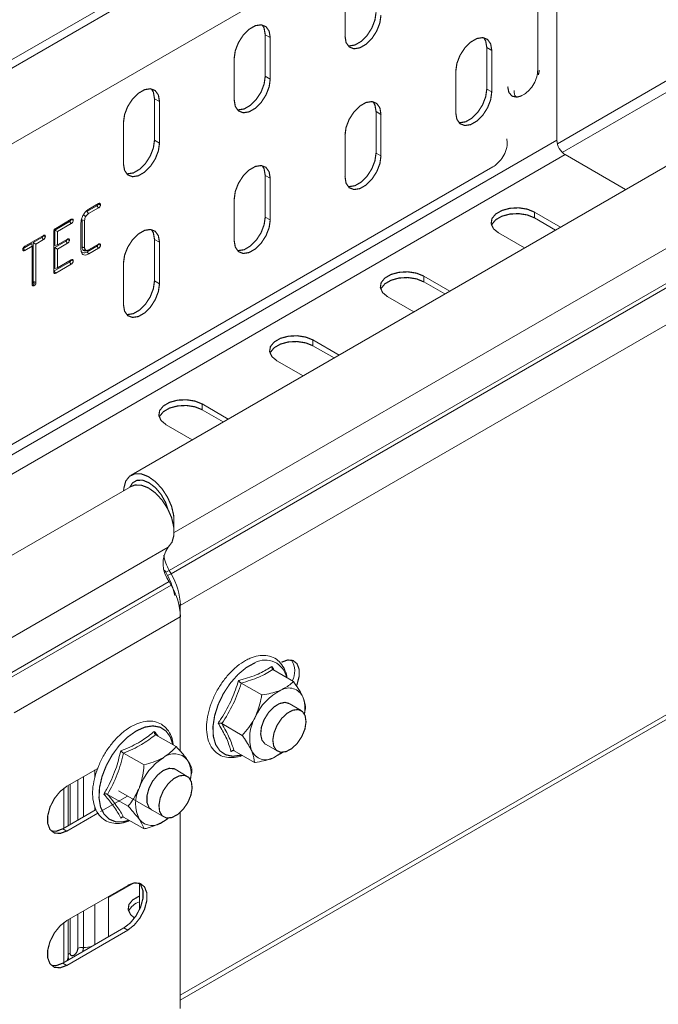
# Model space of a CAD drawing. Header units: millimetres. Extents: x 277 to 1082, y -1296 to 1314.
# Tile 9 of 29: x 575 to 656, y -839 to -713. Entities that reach past the tile are written whole.
import ezdxf

# ---------------------------------------------------------------- set-up
doc = ezdxf.new("R2010")
doc.units = ezdxf.units.MM
doc.linetypes.add('K5LT32768', pattern=[0])
doc.linetypes.add('K5LT32769', pattern=[0])

msp = doc.modelspace()

# ---------------------------------------------------------------- linework, layer by layer
at = {"color": 7, "linetype": 'K5LT32768', "lineweight": 15}
for p, q in [((531.89, -742.25), (720.45, -633.39)), ((778.59, -661.7), (589.08, -771.1)), ((783.47, -673.85), (593.96, -783.25)), ((783.71, -674.28), (594.2, -783.68)), ((784.88, -678.33), (595.37, -787.73)), ((641.2, -680.26), (531.59, -743.54)), ((643.44, -728.34), (643.44, -682.24)), ((517.91, -761.11), (635.29, -693.35)), ((641, -719.39), (641, -694.89)), ((616.4, -709.73), (616.4, -715.04)), ((606.21, -714.87), (606.85, -715.24)), ((606.21, -720.18), (606.21, -714.87)), ((606.85, -720.55), (606.85, -715.24)), ((634.5, -716.51), (635.13, -716.88)), ((634.5, -721.82), (634.5, -716.51)), ((635.13, -722.18), (635.13, -716.88)), ((602.25, -717.89), (602.25, -723.2)), ((630.54, -719.53), (630.54, -724.84)), ((606.21, -720.18), (606.85, -720.55)), ((634.5, -721.82), (635.13, -722.18)), ((592.07, -723.04), (592.71, -723.41)), ((592.07, -728.35), (592.07, -723.04)), ((592.71, -728.71), (592.71, -723.41)), ((620.36, -724.67), (620.99, -725.04)), ((620.36, -729.98), (620.36, -724.67)), ((620.99, -730.35), (620.99, -725.04)), ((588.11, -726.06), (588.11, -731.37)), ((616.4, -727.69), (616.4, -733)), ((509.09, -805.9), (643.44, -728.34)), ((592.07, -728.35), (592.71, -728.71)), ((784.88, -728.09), (595.37, -837.49)), ((595.37, -838.1), (784.5, -728.92)), ((510.15, -807.74), (644.5, -730.18)), ((620.36, -729.98), (620.99, -730.35)), ((652.23, -734.64), (644.5, -730.18)), ((517.91, -799.49), (635.29, -731.73)), ((606.21, -732.84), (606.85, -733.2)), ((606.21, -738.15), (606.21, -732.84)), ((606.85, -738.51), (606.85, -733.2)), ((583.68, -737.15), (584.93, -736.43)), ((602.25, -735.86), (602.25, -741.17)), ((584.71, -736.71), (583.44, -737.44)), ((584.93, -736.97), (583.66, -737.7)), ((584.71, -736.71), (584.93, -736.97)), ((643.92, -739.44), (640.59, -737.52)), ((640.59, -738.25), (640.59, -737.52)), ((581.24, -738.72), (579.34, -739.81)), ((579.46, -739.59), (581.45, -738.43)), ((581.45, -738.98), (579.67, -740)), ((581.24, -738.72), (581.45, -738.98)), ((581.37, -738.51), (581.7, -738.56)), ((582.68, -742.3), (582.68, -738.87)), ((582.82, -738.52), (582.82, -742)), ((582.82, -738.52), (583.15, -738.57)), ((583.15, -738.57), (583.15, -742.05)), ((606.21, -738.15), (606.85, -738.51)), ((643.29, -739.81), (640.59, -738.25)), ((579.21, -745.18), (579.21, -740.02)), ((579.34, -739.81), (579.34, -741.79)), ((579.34, -739.81), (579.67, -740)), ((579.67, -740), (579.67, -741.7)), ((636, -740.17), (639.33, -742.09)), ((576.37, -741.52), (575.29, -742.15)), ((575.5, -741.87), (577.9, -740.49)), ((576.37, -741.52), (576.46, -741.86)), ((577.68, -740.77), (576.6, -741.39)), ((576.6, -741.39), (576.6, -746.42)), ((576.6, -741.39), (576.93, -741.59)), ((577.9, -741.03), (576.93, -741.59)), ((577.68, -740.77), (577.9, -741.03)), ((580.74, -741.24), (579.34, -742.05)), ((579.67, -741.7), (580.96, -740.96)), ((580.96, -741.5), (579.67, -742.24)), ((580.74, -741.24), (580.96, -741.5)), ((580.88, -741.03), (581.21, -741.09)), ((592.07, -741), (592.71, -741.37)), ((592.07, -746.31), (592.07, -741)), ((592.71, -746.68), (592.71, -741.37)), ((575.26, -742.31), (575.32, -742.44)), ((575.29, -742.15), (575.5, -742.41)), ((576.46, -741.86), (575.5, -742.41)), ((576.46, -746.74), (576.46, -741.86)), ((576.93, -741.59), (576.93, -746.47)), ((579.34, -741.79), (579.67, -741.7)), ((579.34, -742.05), (579.34, -744.73)), ((579.34, -742.05), (579.67, -742.24)), ((579.67, -742.24), (579.67, -744.64)), ((584.71, -741.88), (583.47, -742.6)), ((583.66, -742.34), (584.93, -741.61)), ((584.93, -742.14), (583.68, -742.86)), ((584.71, -741.88), (584.93, -742.14)), ((584.84, -741.67), (585.18, -741.73)), ((581.24, -743.89), (579.24, -745.04)), ((579.67, -744.64), (581.45, -743.61)), ((581.24, -743.89), (581.45, -744.15)), ((581.37, -743.68), (581.7, -743.74)), ((588.11, -744.02), (588.11, -749.33)), ((579.24, -745.04), (579.21, -745.06)), ((579.34, -744.73), (579.67, -744.64)), ((581.45, -744.15), (579.46, -745.3)), ((592.07, -746.31), (592.71, -746.68)), ((629.78, -747.6), (626.45, -745.68)), ((626.45, -746.42), (626.45, -745.68)), ((629.14, -747.97), (626.45, -746.42)), ((576.49, -746.63), (576.46, -746.64)), ((576.49, -746.63), (576.7, -746.9)), ((576.57, -746.56), (576.86, -746.73)), ((621.85, -748.33), (625.18, -750.26)), ((615.64, -755.77), (612.31, -753.84)), ((612.31, -754.58), (612.31, -753.84)), ((615, -756.13), (612.31, -754.58)), ((607.71, -756.5), (611.04, -758.42)), ((601.5, -763.93), (598.17, -762.01)), ((598.17, -762.74), (598.17, -762.01)), ((600.86, -764.3), (598.17, -762.74)), ((593.57, -764.66), (596.9, -766.58)), ((589.08, -772.54), (567.87, -784.78)), ((593.83, -780.28), (572.62, -792.53)), ((593.36, -783.22), (593.5, -783.49)), ((593.96, -783.25), (593.5, -783.49)), ((593.5, -783.49), (593.74, -783.92)), ((594.2, -783.68), (593.74, -783.92)), ((593.96, -783.25), (594.2, -783.68)), ((593.96, -784.69), (572.75, -796.93)), ((594.2, -785.12), (572.99, -797.37)), ((594.2, -785.12), (593.96, -784.69)), ((595.37, -787.73), (595.37, -806.37)), ((595.37, -789.17), (574.16, -801.42)), ((595.37, -806.37), (595.37, -789.17)), ((607.07, -795.5), (607.3, -795.92)), ((607.2, -795.92), (609.81, -797.42)), ((603.16, -797.64), (605.76, -799.14)), ((610.8, -801.14), (609.25, -800.24)), ((611.37, -800.88), (611.17, -801.6)), ((600.67, -802.81), (603.27, -804.31)), ((592.21, -804.23), (594.82, -805.73)), ((606.25, -805.44), (607.8, -806.34)), ((588.13, -806.58), (590.74, -808.09)), ((602.2, -806.26), (601.84, -806.38)), ((602.23, -806.27), (604.83, -807.77)), ((608.46, -806.43), (607.28, -807.16)), ((584.83, -808.52), (580.88, -810.8)), ((596.26, -809.54), (594.7, -808.64)), ((581.04, -815.85), (581.04, -810.71)), ((586.09, -811.85), (588.7, -813.35)), ((587.46, -811.39), (593.26, -814.73)), ((585.18, -814.03), (588.61, -812.05)), ((580.38, -816.23), (584.63, -813.78)), ((580.88, -816.52), (584.84, -814.23)), ((595.37, -814.13), (595.37, -837.49)), ((595.37, -839.18), (595.37, -814.13)), ((588.06, -814.73), (587.76, -814.86)), ((588.13, -814.75), (590.74, -816.25)), ((580.38, -816.23), (580.88, -816.52)), ((589.41, -823.16), (586.2, -825.01)), ((590.16, -823.2), (590.16, -826.55)), ((588.65, -823.46), (580.88, -827.95)), ((586.2, -829.87), (586.2, -824.87)), ((581.04, -832.62), (581.04, -827.86)), ((580.38, -833.38), (588.16, -828.89)), ((580.88, -833.67), (588.65, -829.18)), ((588.16, -828.89), (588.65, -829.18)), ((586.21, -830.02), (586.2, -829.87)), ((580.38, -833.38), (580.88, -833.67))]:
    msp.add_line(p, q, dxfattribs=at)
at = {"color": 8, "linetype": 'K5LT32769', "lineweight": 15, "true_color": 0x808080}
for p, q in [((783.34, -669.44), (594.58, -778.41)), ((714.8, -687.64), (643.51, -728.8)), ((715.44, -688.74), (644.14, -729.9)), ((595.37, -787.73), (595.18, -787.62)), ((584.47, -808.73), (584.47, -809.6)), ((581.29, -810.56), (581.29, -815.71)), ((582.28, -815.14), (582.28, -809.99)), ((583.01, -814.72), (583.01, -809.57)), ((580.51, -816.16), (580.51, -811.04)), ((584.47, -813.44), (584.47, -813.87)), ((583.01, -831.37), (583.01, -826.72)), ((584.47, -825.88), (584.47, -831.02)), ((580.51, -833.3), (580.51, -828.19)), ((581.29, -827.71), (581.29, -832.09)), ((582.28, -831.52), (582.28, -827.14))]:
    msp.add_line(p, q, dxfattribs=at)
at = {"color": 7, "linetype": 'K5LT32768', "const_width": 0.15}
for points in [[(616.4, -715.04), (616.53, -715.87), (616.93, -716.43), (617.54, -716.67), (618.29, -716.55), (619.09, -716.09), (619.84, -715.35), (620.45, -714.4), (620.85, -713.37), (620.99, -712.38)], [(616.78, -716.29), (616.91, -716.31), (617.66, -716.19), (618.46, -715.73), (619.21, -714.98), (619.82, -714.03), (620.22, -713), (620.36, -712.02)], [(606.85, -715.24), (606.71, -714.41), (606.31, -713.85), (605.7, -713.61), (604.95, -713.72), (604.15, -714.18), (603.4, -714.93), (602.79, -715.88), (602.39, -716.91), (602.25, -717.89)], [(606.21, -714.87), (606.07, -714.05), (605.83, -713.62)], [(635.13, -716.88), (635, -716.05), (634.6, -715.48), (633.99, -715.24), (633.24, -715.36), (632.44, -715.82), (631.69, -716.57), (631.08, -717.51), (630.68, -718.54), (630.54, -719.53)], [(634.5, -716.51), (634.36, -715.68), (634.11, -715.26)], [(602.64, -724.45), (602.77, -724.47), (603.52, -724.35), (604.31, -723.89), (605.06, -723.14), (605.68, -722.2), (606.07, -721.17), (606.21, -720.18)], [(602.25, -723.2), (602.39, -724.03), (602.79, -724.6), (603.4, -724.84), (604.15, -724.72), (604.95, -724.26), (605.7, -723.51), (606.31, -722.56), (606.71, -721.54), (606.85, -720.55)], [(638.81, -722.72), (638.35, -722.84), (637.73, -722.72), (637.32, -722.24), (637.17, -721.48)], [(592.71, -723.41), (592.57, -722.58), (592.17, -722.01), (591.56, -721.77), (590.81, -721.89), (590.01, -722.35), (589.26, -723.1), (588.65, -724.04), (588.25, -725.07), (588.11, -726.06)], [(592.07, -723.04), (591.93, -722.21), (591.68, -721.79)], [(630.54, -724.84), (630.68, -725.67), (631.08, -726.23), (631.69, -726.47), (632.44, -726.35), (633.24, -725.89), (633.99, -725.15), (634.6, -724.2), (635, -723.17), (635.13, -722.18)], [(630.92, -726.09), (631.05, -726.11), (631.8, -725.99), (632.6, -725.53), (633.35, -724.78), (633.96, -723.83), (634.36, -722.8), (634.5, -721.82)], [(620.99, -725.04), (620.85, -724.21), (620.45, -723.65), (619.84, -723.41), (619.09, -723.52), (618.29, -723.98), (617.54, -724.73), (616.93, -725.68), (616.53, -726.71), (616.4, -727.69)], [(620.36, -724.67), (620.22, -723.85), (619.97, -723.42)], [(588.11, -731.37), (588.25, -732.19), (588.65, -732.76), (589.26, -733), (590.01, -732.88), (590.81, -732.42), (591.56, -731.67), (592.17, -730.73), (592.57, -729.7), (592.71, -728.71)], [(588.5, -732.62), (588.62, -732.63), (589.37, -732.52), (590.17, -732.05), (590.92, -731.31), (591.53, -730.36), (591.93, -729.33), (592.07, -728.35)], [(616.78, -734.25), (616.91, -734.27), (617.66, -734.15), (618.46, -733.69), (619.21, -732.94), (619.82, -732), (620.22, -730.97), (620.36, -729.98)], [(616.4, -733), (616.53, -733.83), (616.93, -734.4), (617.54, -734.64), (618.29, -734.52), (619.09, -734.06), (619.84, -733.31), (620.45, -732.36), (620.85, -731.34), (620.99, -730.35)], [(606.85, -733.2), (606.71, -732.38), (606.31, -731.81), (605.7, -731.57), (604.95, -731.69), (604.15, -732.15), (603.4, -732.9), (602.79, -733.84), (602.39, -734.87), (602.25, -735.86)], [(606.21, -732.84), (606.07, -732.01), (605.83, -731.59)], [(583.44, -737.44), (583.51, -737.52), (583.57, -737.6), (583.66, -737.7)], [(640.59, -737.52), (639.67, -737.14), (638.58, -736.97), (637.45, -737.03), (636.43, -737.31), (635.63, -737.77), (635.15, -738.36), (635.06, -739.01), (635.35, -739.64), (636, -740.17)], [(640.59, -738.25), (639.67, -737.88), (638.58, -737.71), (637.45, -737.77), (636.43, -738.04), (635.63, -738.5), (635.15, -739.09), (635.11, -739.21)], [(583, -737.9), (583.09, -737.95), (583.18, -738.01), (583.3, -738.08)], [(602.25, -741.17), (602.39, -741.99), (602.79, -742.56), (603.4, -742.8), (604.15, -742.68), (604.95, -742.22), (605.7, -741.47), (606.31, -740.53), (606.71, -739.5), (606.85, -738.51)], [(602.64, -742.42), (602.77, -742.43), (603.52, -742.32), (604.31, -741.85), (605.06, -741.11), (605.68, -740.16), (606.07, -739.13), (606.21, -738.15)], [(592.71, -741.37), (592.57, -740.54), (592.17, -739.97), (591.56, -739.73), (590.81, -739.85), (590.01, -740.31), (589.26, -741.06), (588.65, -742.01), (588.25, -743.03), (588.11, -744.02)], [(592.07, -741), (591.93, -740.17), (591.68, -739.75)], [(582.82, -742), (582.92, -742.02), (583.02, -742.03), (583.15, -742.05)], [(583, -742.41), (583.15, -742.39), (583.3, -742.38)], [(583.2, -742.45), (583.33, -742.43), (583.46, -742.41)], [(583.47, -742.6), (583.53, -742.68), (583.6, -742.76), (583.68, -742.86)], [(579.24, -745.04), (579.34, -745.17), (579.46, -745.3)], [(626.45, -745.68), (625.53, -745.31), (624.43, -745.14), (623.31, -745.2), (622.29, -745.47), (621.49, -745.93), (621.01, -746.52), (620.91, -747.17), (621.21, -747.8), (621.85, -748.33)], [(576.6, -746.42), (576.76, -746.45), (576.93, -746.47)], [(588.5, -750.58), (588.62, -750.6), (589.37, -750.48), (590.17, -750.02), (590.92, -749.27), (591.53, -748.33), (591.93, -747.3), (592.07, -746.31)], [(626.45, -746.42), (625.53, -746.04), (624.43, -745.87), (623.31, -745.93), (622.29, -746.21), (621.49, -746.67), (621.01, -747.26), (620.96, -747.37)], [(588.11, -749.33), (588.25, -750.16), (588.65, -750.73), (589.26, -750.96), (590.01, -750.85), (590.81, -750.39), (591.56, -749.64), (592.17, -748.69), (592.57, -747.66), (592.71, -746.68)], [(612.31, -753.84), (611.38, -753.47), (610.29, -753.3), (609.17, -753.36), (608.15, -753.63), (607.35, -754.1), (606.87, -754.69), (606.77, -755.33), (607.06, -755.96), (607.71, -756.5)], [(612.31, -754.58), (611.38, -754.21), (610.29, -754.04), (609.17, -754.09), (608.15, -754.37), (607.35, -754.83), (606.87, -755.42), (606.82, -755.54)], [(598.17, -762.01), (597.24, -761.64), (596.15, -761.47), (595.03, -761.52), (594, -761.8), (593.21, -762.26), (592.73, -762.85), (592.63, -763.5), (592.92, -764.13), (593.57, -764.66)], [(598.17, -762.74), (597.24, -762.37), (596.15, -762.2), (595.03, -762.26), (594, -762.53), (593.21, -762.99), (592.73, -763.58), (592.68, -763.7)], [(588.14, -773.08), (588.16, -772.75), (588.4, -771.86), (588.88, -771.24), (589.56, -770.92), (590.38, -770.93), (591.29, -771.28), (592.2, -771.93), (593.04, -772.84), (593.74, -773.92), (594.26, -775.09), (594.53, -776.26), (594.55, -777.33), (594.51, -777.58)], [(588.93, -772.63), (589.26, -772.09), (589.84, -771.75), (590.58, -771.74), (591.39, -772.08), (592.21, -772.71), (592.93, -773.58), (593.5, -774.61), (593.79, -775.46)], [(593.83, -780.28), (594.31, -779.65), (594.55, -778.77), (594.53, -777.7), (594.26, -776.53), (593.74, -775.36), (593.04, -774.28), (592.2, -773.37), (591.29, -772.72), (590.38, -772.37), (589.56, -772.36), (589.08, -772.54)], [(608.28, -794.98), (609.06, -794.69), (609.75, -794.75), (610.27, -795.16), (610.54, -795.87), (610.54, -796.79), (610.27, -797.82), (610.19, -797.99)], [(608.02, -800.25), (607.29, -800.71), (606.61, -801.43), (606.06, -802.32), (605.72, -803.27), (605.63, -804.17), (605.79, -804.91), (606.18, -805.4), (606.25, -805.44)], [(609.25, -800.24), (608.73, -800.1), (608.02, -800.25)], [(607.18, -804.9), (607.33, -803.99), (607.71, -803.04), (608.29, -802.17), (608.99, -801.5), (609.72, -801.1), (610.41, -801.01), (610.96, -801.26), (611.31, -801.8), (611.42, -802.58), (611.28, -803.5), (610.89, -804.44), (610.32, -805.31), (609.62, -805.98), (608.88, -806.38), (608.19, -806.47), (607.64, -806.23), (607.29, -805.68), (607.18, -804.9)], [(594.7, -808.64), (594.57, -808.57), (593.93, -808.52), (593.2, -808.79), (592.48, -809.36), (591.84, -810.15), (591.37, -811.07), (591.11, -812.02), (591.11, -812.87), (591.37, -813.52), (591.7, -813.84)], [(594.29, -814.8), (593.61, -814.86), (593.07, -814.59), (592.73, -814.03), (592.64, -813.24), (592.8, -812.32), (593.2, -811.37), (593.79, -810.52), (594.49, -809.86), (595.22, -809.48), (595.9, -809.41), (596.45, -809.68), (596.78, -810.24), (596.88, -811.03), (596.72, -811.95), (596.32, -812.9), (595.73, -813.75), (595.03, -814.41), (594.29, -814.8)], [(580.88, -810.8), (580.03, -811.46), (579.28, -812.39), (578.73, -813.47), (578.44, -814.57), (578.44, -815.56), (578.73, -816.33), (579.28, -816.77), (580.03, -816.83), (580.88, -816.52)], [(593.86, -814.87), (593.66, -815.02), (593.2, -815.32)], [(578.9, -816.52), (579.53, -816.55), (580.38, -816.23)], [(588.16, -828.89), (589.01, -828.23), (589.75, -827.3), (590.3, -826.22), (590.6, -825.12), (590.6, -824.13), (590.3, -823.37), (590.14, -823.17)], [(588.65, -829.18), (589.5, -828.51), (590.24, -827.59), (590.8, -826.51), (591.09, -825.41), (591.09, -824.41), (590.8, -823.65), (590.24, -823.21), (589.5, -823.14), (588.65, -823.46)], [(590.16, -824.82), (590.09, -824.85), (589.29, -825.31), (588.81, -825.9), (588.71, -826.55), (589.01, -827.18), (589.52, -827.63)], [(580.88, -827.95), (580.03, -828.61), (579.28, -829.54), (578.73, -830.62), (578.44, -831.72), (578.44, -832.71), (578.73, -833.47), (579.28, -833.91), (580.03, -833.98), (580.88, -833.67)], [(581.29, -832.09), (581.33, -832.29), (581.43, -832.41), (581.59, -832.44), (581.78, -832.38), (581.97, -832.23), (582.13, -832.01), (582.24, -831.76), (582.28, -831.52)], [(581.03, -832.51), (581.1, -832.91), (581.12, -832.95)], [(578.9, -833.67), (579.53, -833.7), (580.38, -833.38)]]:
    msp.add_lwpolyline(points, dxfattribs=at)
at = {"color": 8, "linetype": 'K5LT32769', "true_color": 0x808080, "const_width": 0.15}
for points in [[(641.21, -719.4), (641.11, -719.89), (641.07, -720.02)], [(604.91, -795.04), (603.8, -795.65), (602.72, -796.55), (601.73, -797.68), (600.87, -798.98), (600.2, -800.38), (599.75, -801.8), (599.54, -803.18), (599.58, -804.42), (599.88, -805.48), (600.42, -806.28), (601.17, -806.79), (602.08, -806.98), (603.11, -806.84), (603.18, -806.82)], [(594.41, -805.49), (594.11, -804.54), (593.55, -803.76), (592.8, -803.27), (591.87, -803.1), (590.83, -803.26), (589.74, -803.75), (588.64, -804.53), (587.6, -805.56), (586.68, -806.8), (585.92, -808.16), (585.37, -809.58), (585.05, -810.99), (584.99, -812.3), (585.18, -813.44), (585.62, -814.36), (586.28, -815), (587.12, -815.34), (588.11, -815.34), (588.83, -815.15)], [(582.91, -831.92), (582.93, -831.85), (583.01, -831.37)]]:
    msp.add_lwpolyline(points, dxfattribs=at)
at = {"color": 7, "linetype": 'K5LT32768', "lineweight": 15}
for centre, radius, start, end in [((645.75, -728.24), 2.31, 182.6058, 237.3943), ((596.89, -782.4), 3.72, 145.2363, 218.0458), ((599.41, -780.16), 6.27, 190.6011, 209.5524), ((586.86, -787.83), 7.91, 9.8458, 29.6239), ((586.79, -788.01), 8.59, 1.8773, 30.2829), ((586.79, -789.45), 8.59, 1.8773, 30.2829), ((607.36, -796.12), 2.62, 331.6514, 33.0867), ((611.39, -804.82), 7.05, 116.8382, 156.1946), ((609.22, -800.24), 1.98, 25.0385, 120.4673), ((607.17, -800.87), 4.11, 349.874, 20.9306), ((609.66, -804.66), 5.43, 150.3025, 197.4071), ((594.59, -808.86), 2.2, 40.533, 129.2479), ((606.28, -805.45), 1.98, 205.0383, 300.4675), ((605.28, -802.6), 4.98, 293.7663, 308.8626), ((597.34, -813.62), 7.67, 122.638, 159.7729), ((593.1, -809.25), 3.65, 348.4324, 29.9298), ((594.22, -813.01), 4.56, 153.4363, 206.5637), ((591.81, -813.62), 2.2, 220.5328, 309.2483), ((590.81, -827.73), 2.27, 106.6725, 154.5814), ((582.9, -832.71), 1.34, 85.3865, 117.7347)]:
    msp.add_arc(centre, radius, start, end, dxfattribs=at)
at = {"color": 8, "linetype": 'K5LT32769', "lineweight": 15, "true_color": 0x808080}
for centre, radius, start, end in [((606.23, -797.43), 2.74, 11.1518, 118.8283), ((583.2, -828.46), 2.92, 266.1713, 287.499), ((580.31, -832.6), 0.734, 313.0724, 357.9919), ((581.51, -832.55), 0.507, 116.3955, 159.967)]:
    msp.add_arc(centre, radius, start, end, dxfattribs=at)
at = {"color": 7, "linetype": 'K5LT32768', "lineweight": 15}
for points, knots in [([(638.83, -722.71), (639.04, -722.6), (639.52, -722.37), (640.14, -721.76), (640.67, -720.95), (640.96, -720.12), (640.99, -719.59), (641, -719.39)], [0, 0, 0, 0, 0.175919, 0.385136, 0.613025, 0.854613, 1, 1, 1, 1]), ([(638.87, -722.68), (638.85, -722.7), (638.65, -722.82), (638.38, -722.82), (638.23, -722.79), (638.12, -722.7), (637.99, -722.37), (637.98, -722.09), (637.98, -722)], [0, 0, 0, 0, 0.025661, 0.232585, 0.444942, 0.699384, 0.898964, 1, 1, 1, 1]), ([(635.29, -731.73), (635.47, -731.61), (635.89, -731.33), (636.46, -730.67), (636.93, -729.78), (637.15, -728.91), (637.08, -728.38), (637.06, -728.18)], [0, 0, 0, 0, 0.152643, 0.37331, 0.605088, 0.854296, 1, 1, 1, 1]), ([(584.84, -736.5), (584.84, -736.52), (584.84, -736.56), (584.81, -736.61), (584.79, -736.65), (584.75, -736.68), (584.73, -736.7), (584.71, -736.71)], [0, 0, 0, 0, 0.245955, 0.474724, 0.611366, 0.749188, 1, 1, 1, 1]), ([(584.84, -736.48), (584.84, -736.48), (584.84, -736.49), (584.84, -736.49), (584.84, -736.5)], [0, 0, 0, 0, 0.067093, 1, 1, 1, 1]), ([(584.84, -736.5), (584.88, -736.5), (584.96, -736.52), (585.07, -736.54), (585.14, -736.55), (585.18, -736.55)], [0, 0, 0, 0, 0.354874, 0.677437, 1, 1, 1, 1]), ([(584.93, -736.43), (584.94, -736.42), (584.97, -736.41), (584.99, -736.4), (585.03, -736.39), (585.09, -736.4), (585.14, -736.43), (585.17, -736.48), (585.18, -736.52), (585.18, -736.54), (585.18, -736.55)], [0, 0, 0, 0, 0.115172, 0.172837, 0.230476, 0.43479, 0.685211, 0.860618, 0.895182, 1, 1, 1, 1]), ([(582.68, -738.87), (582.7, -738.72), (582.72, -738.43), (582.92, -737.96), (583.18, -737.56), (583.46, -737.29), (583.63, -737.18), (583.68, -737.15)], [0, 0, 0, 0, 0.234512, 0.462658, 0.669418, 0.895275, 1, 1, 1, 1]), ([(583.66, -737.7), (583.62, -737.73), (583.53, -737.79), (583.4, -737.92), (583.33, -738.03), (583.3, -738.08)], [0, 0, 0, 0, 0.304751, 0.693832, 1, 1, 1, 1]), ([(585.18, -736.55), (585.17, -736.6), (585.17, -736.67), (585.11, -736.78), (585.05, -736.87), (584.99, -736.93), (584.95, -736.96), (584.93, -736.97)], [0, 0, 0, 0, 0.256458, 0.481841, 0.65964, 0.837821, 1, 1, 1, 1]), ([(581.37, -738.51), (581.37, -738.52), (581.36, -738.56), (581.34, -738.61), (581.32, -738.64), (581.31, -738.66), (581.28, -738.69), (581.25, -738.7), (581.24, -738.72)], [0, 0, 0, 0, 0.202251, 0.475867, 0.548271, 0.620702, 0.738702, 1, 1, 1, 1]), ([(581.37, -738.48), (581.37, -738.48), (581.37, -738.49), (581.37, -738.5), (581.37, -738.5), (581.37, -738.51)], [0, 0, 0, 0, 0.00912, 0.568634, 1, 1, 1, 1]), ([(581.45, -738.43), (581.47, -738.43), (581.49, -738.42), (581.52, -738.41), (581.56, -738.4), (581.61, -738.4), (581.67, -738.44), (581.69, -738.49), (581.7, -738.53), (581.7, -738.55), (581.7, -738.56)], [0, 0, 0, 0, 0.115174, 0.172812, 0.230452, 0.43477, 0.685214, 0.860613, 0.895178, 1, 1, 1, 1]), ([(581.7, -738.56), (581.7, -738.6), (581.69, -738.68), (581.65, -738.78), (581.61, -738.84), (581.57, -738.89), (581.52, -738.94), (581.47, -738.96), (581.45, -738.98)], [0, 0, 0, 0, 0.258423, 0.483637, 0.573578, 0.662493, 0.832125, 1, 1, 1, 1]), ([(583.3, -738.08), (583.27, -738.12), (583.22, -738.22), (583.16, -738.4), (583.16, -738.51), (583.15, -738.57)], [0, 0, 0, 0, 0.256357, 0.622368, 1, 1, 1, 1]), ([(579.21, -740.02), (579.21, -739.98), (579.21, -739.91), (579.25, -739.8), (579.3, -739.71), (579.37, -739.64), (579.43, -739.61), (579.46, -739.59)], [0, 0, 0, 0, 0.258063, 0.428767, 0.600501, 0.779016, 1, 1, 1, 1]), ([(577.8, -740.56), (577.8, -740.59), (577.8, -740.62), (577.78, -740.66), (577.76, -740.7), (577.74, -740.73), (577.71, -740.75), (577.69, -740.76), (577.68, -740.77)], [0, 0, 0, 0, 0.269572, 0.404718, 0.563693, 0.667859, 0.854042, 1, 1, 1, 1]), ([(577.8, -740.54), (577.8, -740.55), (577.8, -740.55), (577.8, -740.56), (577.8, -740.56), (577.8, -740.56)], [0, 0, 0, 0, 0.107584, 0.613164, 1, 1, 1, 1]), ([(577.8, -740.56), (577.84, -740.57), (577.91, -740.58), (578.03, -740.6), (578.1, -740.61), (578.14, -740.62)], [0, 0, 0, 0, 0.346999, 0.673509, 1, 1, 1, 1]), ([(577.9, -740.49), (577.91, -740.48), (577.93, -740.47), (577.96, -740.46), (578, -740.45), (578.05, -740.46), (578.1, -740.5), (578.13, -740.54), (578.13, -740.58), (578.13, -740.61), (578.14, -740.62)], [0, 0, 0, 0, 0.122191, 0.183363, 0.244487, 0.45513, 0.665069, 0.853008, 0.889408, 1, 1, 1, 1]), ([(578.14, -740.62), (578.13, -740.66), (578.12, -740.72), (578.08, -740.82), (578.05, -740.89), (578, -740.95), (577.95, -740.99), (577.91, -741.02), (577.9, -741.03)], [0, 0, 0, 0, 0.267072, 0.400559, 0.60059, 0.681882, 0.845646, 1, 1, 1, 1]), ([(580.88, -741.03), (580.87, -741.05), (580.87, -741.09), (580.85, -741.14), (580.83, -741.17), (580.81, -741.19), (580.78, -741.22), (580.75, -741.23), (580.74, -741.24)], [0, 0, 0, 0, 0.209088, 0.479687, 0.552286, 0.617571, 0.78192, 1, 1, 1, 1]), ([(580.87, -741.01), (580.87, -741.01), (580.87, -741.01), (580.87, -741.01), (580.88, -741.02), (580.88, -741.03), (580.88, -741.03)], [0, 0, 0, 0, 0.08098, 0.144794, 0.400148, 1, 1, 1, 1]), ([(580.96, -740.96), (580.99, -740.95), (581.06, -740.91), (581.14, -740.94), (581.18, -740.98), (581.2, -741.02), (581.21, -741.05), (581.21, -741.07), (581.21, -741.09)], [0, 0, 0, 0, 0.266402, 0.518711, 0.754106, 0.849435, 0.897044, 1, 1, 1, 1]), ([(581.21, -741.09), (581.21, -741.12), (581.2, -741.19), (581.16, -741.28), (581.11, -741.36), (581.06, -741.43), (581, -741.48), (580.96, -741.5), (580.96, -741.5)], [0, 0, 0, 0, 0.224271, 0.449737, 0.539516, 0.71751, 0.953743, 1, 1, 1, 1]), ([(575.26, -742.28), (575.26, -742.24), (575.27, -742.16), (575.32, -742.07), (575.35, -742.01), (575.38, -741.97), (575.39, -741.96), (575.41, -741.94), (575.45, -741.91), (575.48, -741.89), (575.5, -741.87)], [0, 0, 0, 0, 0.272854, 0.497215, 0.587696, 0.675534, 0.719366, 0.741278, 0.829177, 1, 1, 1, 1]), ([(575.32, -742.44), (575.31, -742.43), (575.28, -742.4), (575.26, -742.35), (575.26, -742.3), (575.26, -742.28)], [0, 0, 0, 0, 0.301389, 0.76745, 1, 1, 1, 1]), ([(575.5, -742.41), (575.48, -742.42), (575.45, -742.44), (575.4, -742.45), (575.37, -742.46), (575.35, -742.45), (575.33, -742.45), (575.32, -742.44)], [0, 0, 0, 0, 0.308175, 0.531303, 0.70485, 0.791472, 1, 1, 1, 1]), ([(583.68, -742.86), (583.58, -742.91), (583.36, -743.02), (583.06, -743), (582.82, -742.84), (582.7, -742.59), (582.69, -742.38), (582.68, -742.3)], [0, 0, 0, 0, 0.1905, 0.424119, 0.637787, 0.864665, 1, 1, 1, 1]), ([(583.47, -742.6), (583.37, -742.65), (583.17, -742.74), (582.89, -742.72), (582.77, -742.6), (582.71, -742.54)], [0, 0, 0, 0, 0.327218, 0.678263, 1, 1, 1, 1]), ([(582.82, -742), (582.82, -742.06), (582.83, -742.19), (582.89, -742.33), (582.97, -742.39), (583, -742.41)], [0, 0, 0, 0, 0.290665, 0.709703, 1, 1, 1, 1]), ([(583, -742.41), (583.02, -742.42), (583.05, -742.43), (583.1, -742.44), (583.15, -742.45), (583.18, -742.45), (583.2, -742.45)], [0, 0, 0, 0, 0.260213, 0.520597, 0.759985, 1, 1, 1, 1]), ([(583.15, -742.05), (583.15, -742.09), (583.16, -742.19), (583.21, -742.31), (583.27, -742.36), (583.3, -742.38)], [0, 0, 0, 0, 0.275909, 0.687534, 1, 1, 1, 1]), ([(583.3, -742.38), (583.31, -742.39), (583.35, -742.4), (583.4, -742.41), (583.44, -742.41), (583.46, -742.41)], [0, 0, 0, 0, 0.321257, 0.659263, 1, 1, 1, 1]), ([(583.46, -742.41), (583.48, -742.41), (583.52, -742.4), (583.59, -742.37), (583.64, -742.35), (583.66, -742.34)], [0, 0, 0, 0, 0.324323, 0.660349, 1, 1, 1, 1]), ([(584.84, -741.67), (584.84, -741.69), (584.84, -741.73), (584.82, -741.77), (584.8, -741.81), (584.77, -741.85), (584.74, -741.87), (584.71, -741.88)], [0, 0, 0, 0, 0.26501, 0.397787, 0.553719, 0.667122, 1, 1, 1, 1]), ([(584.84, -741.65), (584.84, -741.65), (584.84, -741.66), (584.84, -741.66), (584.84, -741.67), (584.84, -741.67), (584.84, -741.67)], [0, 0, 0, 0, 0.111343, 0.221124, 0.660527, 1, 1, 1, 1]), ([(584.93, -741.61), (584.96, -741.59), (585.03, -741.56), (585.11, -741.58), (585.15, -741.62), (585.17, -741.66), (585.18, -741.69), (585.18, -741.72), (585.18, -741.73)], [0, 0, 0, 0, 0.285453, 0.521079, 0.756146, 0.851167, 0.898598, 1, 1, 1, 1]), ([(585.18, -741.73), (585.17, -741.77), (585.17, -741.83), (585.13, -741.93), (585.09, -742), (585.04, -742.07), (584.98, -742.11), (584.95, -742.13), (584.93, -742.14)], [0, 0, 0, 0, 0.263398, 0.395073, 0.590982, 0.688572, 0.871919, 1, 1, 1, 1]), ([(581.37, -743.68), (581.37, -743.7), (581.36, -743.73), (581.35, -743.77), (581.34, -743.79), (581.32, -743.82), (581.29, -743.85), (581.27, -743.87), (581.25, -743.88), (581.24, -743.89)], [0, 0, 0, 0, 0.253721, 0.350802, 0.447612, 0.594099, 0.667213, 0.890337, 1, 1, 1, 1]), ([(581.37, -743.66), (581.37, -743.66), (581.37, -743.66), (581.37, -743.66), (581.37, -743.67), (581.37, -743.68), (581.37, -743.68)], [0, 0, 0, 0, 0.122728, 0.176873, 0.39417, 1, 1, 1, 1]), ([(581.45, -743.61), (581.49, -743.59), (581.55, -743.56), (581.63, -743.59), (581.68, -743.63), (581.7, -743.67), (581.7, -743.7), (581.7, -743.72), (581.7, -743.74)], [0, 0, 0, 0, 0.28543, 0.52106, 0.756146, 0.851169, 0.898594, 1, 1, 1, 1]), ([(581.7, -743.74), (581.7, -743.78), (581.69, -743.85), (581.65, -743.95), (581.6, -744.02), (581.54, -744.09), (581.49, -744.13), (581.45, -744.15)], [0, 0, 0, 0, 0.264164, 0.482025, 0.569856, 0.734521, 1, 1, 1, 1]), ([(579.46, -745.3), (579.42, -745.32), (579.37, -745.35), (579.31, -745.36), (579.28, -745.35), (579.25, -745.34), (579.22, -745.3), (579.21, -745.25), (579.21, -745.2), (579.21, -745.18)], [0, 0, 0, 0, 0.300986, 0.381056, 0.449697, 0.587867, 0.669847, 0.835386, 1, 1, 1, 1]), ([(576.6, -746.42), (576.6, -746.43), (576.6, -746.47), (576.59, -746.51), (576.57, -746.54), (576.57, -746.56)], [0, 0, 0, 0, 0.356015, 0.715509, 1, 1, 1, 1]), ([(576.93, -746.47), (576.93, -746.5), (576.93, -746.56), (576.91, -746.65), (576.88, -746.71), (576.86, -746.73)], [0, 0, 0, 0, 0.302321, 0.735473, 1, 1, 1, 1]), ([(576.7, -746.9), (576.68, -746.91), (576.65, -746.92), (576.61, -746.93), (576.58, -746.93), (576.54, -746.93), (576.51, -746.9), (576.48, -746.86), (576.46, -746.81), (576.46, -746.76), (576.46, -746.74)], [0, 0, 0, 0, 0.143211, 0.214855, 0.322346, 0.41903, 0.595489, 0.682159, 0.895871, 1, 1, 1, 1]), ([(576.57, -746.56), (576.56, -746.57), (576.54, -746.59), (576.51, -746.61), (576.49, -746.63), (576.49, -746.63)], [0, 0, 0, 0, 0.30353, 0.720209, 1, 1, 1, 1]), ([(576.86, -746.73), (576.85, -746.75), (576.82, -746.8), (576.76, -746.85), (576.72, -746.88), (576.7, -746.9)], [0, 0, 0, 0, 0.275824, 0.66574, 1, 1, 1, 1]), ([(608.99, -796.95), (608.99, -796.9), (608.95, -796.43), (608.64, -795.71), (608.06, -794.86), (607.25, -794.31), (606.32, -794.06), (605.32, -794.11), (604.44, -794.38), (603.53, -794.82), (602.62, -795.45), (601.59, -796.42), (600.67, -797.58), (599.88, -798.86), (599.28, -800.23), (598.87, -801.61), (598.69, -802.96), (598.74, -804.21), (599.04, -805.32), (599.59, -806.21), (600.35, -806.84), (601.26, -807.16), (602.25, -807.16), (602.93, -807.05), (603.28, -806.88), (603.29, -806.88)], [0, 0, 0, 0, 0.00678, 0.056836, 0.106059, 0.153392, 0.199378, 0.245427, 0.292028, 0.318309, 0.367648, 0.417008, 0.466261, 0.515444, 0.564651, 0.613964, 0.663495, 0.713341, 0.763432, 0.81297, 0.860783, 0.906937, 0.952825, 0.999897, 1, 1, 1, 1]), ([(602.81, -797.31), (603.01, -797.26), (603.98, -797), (605.52, -796.46), (606.58, -795.81), (607.07, -795.5)], [0, 0, 0, 0, 0.118085, 0.592259, 1, 1, 1, 1]), ([(607.2, -795.92), (607.18, -795.9), (607.13, -795.86), (607.08, -795.76), (607.05, -795.64), (607.06, -795.55), (607.07, -795.51), (607.07, -795.5)], [0, 0, 0, 0, 0.236172, 0.471406, 0.732455, 0.99208, 1, 1, 1, 1]), ([(607.2, -795.92), (606.63, -796.25), (605.47, -796.94), (603.94, -797.4), (603.16, -797.64)], [0, 0, 0, 0, 0.492147, 1, 1, 1, 1]), ([(600.2, -802.74), (600.33, -802.55), (600.99, -801.57), (601.99, -799.8), (602.55, -798.1), (602.81, -797.31)], [0, 0, 0, 0, 0.118083, 0.592258, 1, 1, 1, 1]), ([(603.16, -797.64), (602.84, -798.54), (602.2, -800.37), (601.19, -801.99), (600.67, -802.81)], [0, 0, 0, 0, 0.492148, 1, 1, 1, 1]), ([(603.16, -797.64), (603.13, -797.62), (603.07, -797.58), (602.98, -797.5), (602.89, -797.41), (602.84, -797.34), (602.81, -797.31), (602.81, -797.31)], [0, 0, 0, 0, 0.236175, 0.471402, 0.732452, 0.992077, 1, 1, 1, 1]), ([(609.81, -797.42), (609.7, -797.53), (609.3, -797.95), (608.67, -798.28), (608.21, -798.53)], [0, 0, 0, 0, 0.263258, 1, 1, 1, 1]), ([(609.81, -797.42), (610.23, -798.05), (610.71, -798.74), (610.98, -799.34), (611.01, -799.4)], [0, 0, 0, 0, 0.896039, 1, 1, 1, 1]), ([(604.94, -801.97), (605.23, -801.23), (605.58, -800.3), (605.73, -799.33), (605.76, -799.14)], [0, 0, 0, 0, 0.801462, 1, 1, 1, 1]), ([(608.21, -798.53), (608.11, -798.57), (607.42, -798.84), (606.56, -799.03), (605.79, -799.14), (605.76, -799.14)], [0, 0, 0, 0, 0.148486, 0.965568, 1, 1, 1, 1]), ([(611.01, -799.4), (611.17, -799.84), (611.37, -800.39), (611.37, -800.8), (611.37, -800.88)], [0, 0, 0, 0, 0.801462, 1, 1, 1, 1]), ([(594.46, -805.52), (594.44, -805.34), (594.38, -804.76), (594.02, -803.94), (593.39, -803.15), (592.56, -802.64), (591.62, -802.45), (590.6, -802.54), (589.54, -802.91), (588.46, -803.55), (587.41, -804.44), (586.44, -805.54), (585.6, -806.79), (584.93, -808.13), (584.45, -809.51), (584.18, -810.88), (584.15, -812.17), (584.36, -813.34), (584.82, -814.31), (585.51, -815.04), (586.38, -815.47), (587.34, -815.59), (588.19, -815.49), (588.71, -815.26), (588.89, -815.19)], [0, 0, 0, 0, 0.021809, 0.071147, 0.11946, 0.165852, 0.21118, 0.256781, 0.303878, 0.352205, 0.400925, 0.449564, 0.498109, 0.546641, 0.595251, 0.644033, 0.693099, 0.742476, 0.791685, 0.839574, 0.885563, 0.930805, 0.976707, 1, 1, 1, 1]), ([(600.2, -802.74), (600.2, -802.74), (600.24, -802.74), (600.33, -802.73), (600.45, -802.74), (600.58, -802.77), (600.64, -802.8), (600.67, -802.81)], [0, 0, 0, 0, 0.007919, 0.267552, 0.528608, 0.763823, 1, 1, 1, 1]), ([(601.84, -806.38), (601.8, -806.25), (601.64, -805.62), (601.2, -804.45), (600.51, -803.28), (600.2, -802.74)], [0, 0, 0, 0, 0.118083, 0.592259, 1, 1, 1, 1]), ([(600.67, -802.81), (601.02, -803.43), (601.73, -804.69), (602.06, -805.74), (602.23, -806.27)], [0, 0, 0, 0, 0.492148, 1, 1, 1, 1]), ([(603.27, -804.31), (603.84, -803.67), (604.46, -802.94), (604.9, -802.06), (604.94, -801.97)], [0, 0, 0, 0, 0.89604, 1, 1, 1, 1]), ([(587.76, -806.28), (587.96, -806.21), (588.94, -805.82), (590.5, -805.05), (591.56, -804.2), (592.05, -803.81)], [0, 0, 0, 0, 0.118085, 0.592259, 1, 1, 1, 1]), ([(592.21, -804.23), (591.64, -804.67), (590.47, -805.56), (588.92, -806.24), (588.13, -806.58)], [0, 0, 0, 0, 0.492146, 1, 1, 1, 1]), ([(592.05, -803.81), (592.17, -803.95), (592.34, -804.16), (592.48, -804.34), (592.52, -804.41)], [0, 0, 0, 0, 0.669601, 1, 1, 1, 1]), ([(592.05, -803.81), (592.05, -803.81), (592.05, -803.85), (592.05, -803.94), (592.08, -804.06), (592.13, -804.17), (592.19, -804.21), (592.21, -804.23)], [0, 0, 0, 0, 0.00791, 0.267542, 0.528596, 0.763823, 1, 1, 1, 1]), ([(604.48, -806.29), (604.21, -805.78), (603.87, -805.15), (603.37, -804.45), (603.27, -804.31)], [0, 0, 0, 0, 0.801462, 1, 1, 1, 1]), ([(585.62, -811.81), (585.73, -811.61), (586.3, -810.62), (587.14, -808.81), (587.57, -807.08), (587.76, -806.28)], [0, 0, 0, 0, 0.118083, 0.592258, 1, 1, 1, 1]), ([(588.13, -806.58), (587.89, -807.5), (587.4, -809.36), (586.53, -811.01), (586.09, -811.85)], [0, 0, 0, 0, 0.492148, 1, 1, 1, 1]), ([(587.76, -806.28), (587.76, -806.29), (587.79, -806.31), (587.85, -806.37), (587.94, -806.45), (588.04, -806.53), (588.1, -806.57), (588.13, -806.58)], [0, 0, 0, 0, 0.007924, 0.267542, 0.528594, 0.763827, 1, 1, 1, 1]), ([(593.2, -807.16), (593.71, -806.8), (594.33, -806.35), (594.74, -805.84), (594.82, -805.73)], [0, 0, 0, 0, 0.801464, 1, 1, 1, 1]), ([(594.82, -805.73), (595.32, -806.27), (595.87, -806.88), (596.23, -807.38), (596.26, -807.43)], [0, 0, 0, 0, 0.896037, 1, 1, 1, 1]), ([(601.84, -806.38), (601.84, -806.38), (601.87, -806.34), (601.93, -806.29), (602.03, -806.24), (602.14, -806.23), (602.2, -806.26), (602.23, -806.27)], [0, 0, 0, 0, 0.00792, 0.267547, 0.528598, 0.763822, 1, 1, 1, 1]), ([(604.83, -807.77), (604.8, -807.38), (604.76, -806.93), (604.5, -806.35), (604.48, -806.29)], [0, 0, 0, 0, 0.896038, 1, 1, 1, 1]), ([(590.14, -810.96), (590.19, -810.83), (590.51, -809.95), (590.67, -808.96), (590.73, -808.12), (590.74, -808.09)], [0, 0, 0, 0, 0.148487, 0.965571, 1, 1, 1, 1]), ([(590.74, -808.09), (591.53, -807.85), (592.42, -807.59), (593.13, -807.2), (593.2, -807.16)], [0, 0, 0, 0, 0.896038, 1, 1, 1, 1]), ([(596.26, -807.43), (596.49, -807.79), (596.77, -808.25), (596.85, -808.57), (596.86, -808.64)], [0, 0, 0, 0, 0.801462, 1, 1, 1, 1]), ([(607.28, -807.16), (607.18, -807.2), (606.49, -807.48), (605.63, -807.66), (604.86, -807.77), (604.83, -807.77)], [0, 0, 0, 0, 0.148486, 0.965573, 1, 1, 1, 1]), ([(596.63, -809.91), (596.73, -809.52), (596.83, -809.1), (596.86, -808.67), (596.86, -808.64)], [0, 0, 0, 0, 0.921549, 1, 1, 1, 1]), ([(585.62, -811.81), (585.62, -811.81), (585.66, -811.8), (585.75, -811.79), (585.87, -811.78), (586, -811.8), (586.06, -811.83), (586.09, -811.85)], [0, 0, 0, 0, 0.007914, 0.267542, 0.528596, 0.763819, 1, 1, 1, 1]), ([(587.76, -814.86), (587.71, -814.76), (587.44, -814.24), (586.83, -813.26), (586, -812.27), (585.62, -811.81)], [0, 0, 0, 0, 0.118084, 0.592259, 1, 1, 1, 1]), ([(586.09, -811.85), (586.52, -812.38), (587.39, -813.45), (587.88, -814.31), (588.13, -814.75)], [0, 0, 0, 0, 0.492148, 1, 1, 1, 1]), ([(588.7, -813.35), (588.85, -813.17), (589.42, -812.46), (589.83, -811.6), (590.14, -810.96)], [0, 0, 0, 0, 0.263254, 1, 1, 1, 1]), ([(590.14, -815.05), (589.8, -814.62), (589.38, -814.08), (588.81, -813.47), (588.7, -813.35)], [0, 0, 0, 0, 0.801463, 1, 1, 1, 1]), ([(588.13, -814.75), (588.1, -814.74), (588.04, -814.71), (587.94, -814.73), (587.85, -814.78), (587.79, -814.83), (587.76, -814.86), (587.76, -814.86)], [0, 0, 0, 0, 0.236172, 0.471404, 0.73246, 0.992076, 1, 1, 1, 1]), ([(590.74, -816.25), (590.63, -815.94), (590.52, -815.59), (590.18, -815.1), (590.14, -815.05)], [0, 0, 0, 0, 0.896038, 1, 1, 1, 1]), ([(593.2, -815.32), (592.59, -815.61), (591.82, -815.97), (590.92, -816.21), (590.74, -816.25)], [0, 0, 0, 0, 0.80146, 1, 1, 1, 1]), ([(593.82, -814.82), (593.7, -814.95), (593.53, -815.13), (593.28, -815.28), (593.2, -815.32)], [0, 0, 0, 0, 0.71085, 1, 1, 1, 1])]:
    msp.add_open_spline(points, degree=3, knots=knots, dxfattribs=at)

doc.saveas('drawing.dxf')
